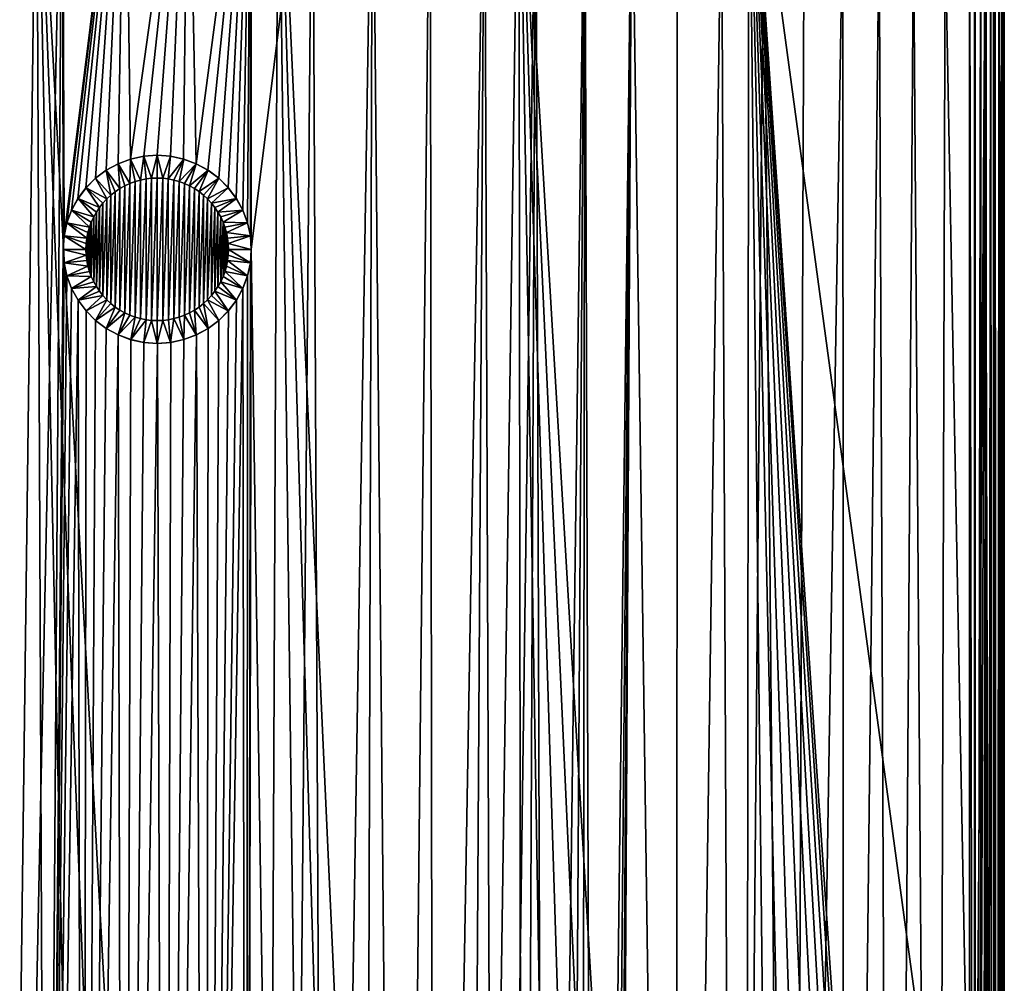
# Model space of a CAD drawing. Header units: metres. Extents: x -150 to 146, y -127 to 82.
# Tile 116 of 256: x -4 to 22, y -51 to -25. Entities that reach past the tile are written whole.
import ezdxf

# ---------------------------------------------------------------- set-up
doc = ezdxf.new("R2010")
doc.units = ezdxf.units.M
doc.layers.add('solid_ELLA_AP_WANNE_SW0001', color=7, linetype='CONTINUOUS')

msp = doc.modelspace()

# ---------------------------------------------------------------- linework, layer by layer
at = {"layer": 'solid_ELLA_AP_WANNE_SW0001'}
for points in [[(-4.154085, -18.092091, -14.201276), (-2.514448, -17.909796, -14.430497), (-4.117084, -95.069832, -11.012835)], [(-2.514448, -17.909796, -14.430497), (-3.058517, -94.766655, -11.179721), (-4.117084, -95.069832, -11.012835)], [(-2.5, -31.200247, -13.880561), (-3.058517, -94.766655, -11.179721), (-2.514448, -17.909796, -14.430497)], [(-2.474727, -30.845421, -13.898509), (-2.514448, -17.909796, -14.430497), (-0.849473, -17.815647, -14.546571)], [(-2.474727, -30.845421, -13.898509), (-2.5, -31.200247, -13.880561), (-2.514448, -17.909796, -14.430497)], [(-2.399289, -30.497566, -13.919823), (-2.474727, -30.845421, -13.898509), (-0.849473, -17.815647, -14.546571)], [(-2.275134, -30.163773, -13.945123), (-2.399289, -30.497566, -13.919823), (-0.849473, -17.815647, -14.546571)], [(-2.104685, -29.850815, -13.973446), (-2.275134, -30.163773, -13.945123), (-0.849473, -17.815647, -14.546571)], [(-1.891244, -29.565008, -14.001868), (-2.104685, -29.850815, -13.973446), (-0.849473, -17.815647, -14.546571)], [(-1.639051, -29.312273, -14.030721), (-1.891244, -29.565008, -14.001868), (-0.849473, -17.815647, -14.546571)], [(-1.3532, -29.097895, -14.056227), (-1.639051, -29.312273, -14.030721), (-0.849473, -17.815647, -14.546571)], [(-1.039386, -28.926308, -14.078678), (-1.3532, -29.097895, -14.056227), (-0.849473, -17.815647, -14.546571)], [(-0.704518, -28.801323, -14.095441), (-1.039386, -28.926308, -14.078678), (-0.849473, -17.815647, -14.546571)], [(-0.704518, -28.801323, -14.095441), (-0.849473, -17.815647, -14.546571), (0.820615, -17.814821, -14.547583)], [(-0.355572, -28.725416, -14.105902), (-0.704518, -28.801323, -14.095441), (0.820615, -17.814821, -14.547583)], [(0.000161, -28.700001, -14.109706), (-0.355572, -28.725416, -14.105902), (0.820615, -17.814821, -14.547583)], [(0.355069, -28.725344, -14.105935), (0.000161, -28.700001, -14.109706), (0.820615, -17.814821, -14.547583)], [(0.702485, -28.800726, -14.095525), (0.355069, -28.725344, -14.105935), (0.820615, -17.814821, -14.547583)], [(1.035932, -28.924732, -14.078894), (0.702485, -28.800726, -14.095525), (0.820615, -17.814821, -14.547583)], [(1.035932, -28.924732, -14.078894), (0.820615, -17.814821, -14.547583), (2.485712, -17.907379, -14.433495)], [(1.34856, -29.094913, -14.056609), (1.035932, -28.924732, -14.078894), (2.485712, -17.907379, -14.433495)], [(1.634306, -29.308165, -14.031193), (1.34856, -29.094913, -14.056609), (2.485712, -17.907379, -14.433495)], [(1.887164, -29.560301, -14.002365), (1.634306, -29.308165, -14.031193), (2.485712, -17.907379, -14.433495)], [(2.101763, -29.846268, -13.973885), (1.887164, -29.560301, -14.002365), (2.485712, -17.907379, -14.433495)], [(2.273624, -30.160465, -13.9454), (2.101763, -29.846268, -13.973885), (2.485712, -17.907379, -14.433495)], [(2.398699, -30.495556, -13.919964), (2.273624, -30.160465, -13.9454), (2.485712, -17.907379, -14.433495)], [(2.474568, -30.844313, -13.898571), (2.398699, -30.495556, -13.919964), (2.485712, -17.907379, -14.433495)], [(2.5, -31.199753, -13.880582), (2.474568, -30.844313, -13.898571), (2.485712, -17.907379, -14.433495)], [(2.5, -31.199753, -13.880582), (2.485712, -17.907379, -14.433495), (4.126577, -18.08832, -14.206079)], [(-4.56158, -125.847031, 10.967083), (-3.202313, -18.13368, 14.148131), (-9.597679, -18.242001, 14.008192)], [(-2.747187, -126.158188, 10.980032), (-3.202313, -18.13368, 14.148131), (-4.56158, -125.847031, 10.967083)], [(2.74772, -126.158119, 10.980029), (3.217331, -18.133785, 14.147997), (-3.202313, -18.13368, 14.148131)], [(-0.920594, -126.31337, 10.986633), (-3.202313, -18.13368, 14.148131), (-2.747187, -126.158188, 10.980032)], [(0.921139, -126.313347, 10.986632), (-3.202313, -18.13368, 14.148131), (-0.920594, -126.31337, 10.986633)], [(2.74772, -126.158119, 10.980029), (-3.202313, -18.13368, 14.148131), (0.921139, -126.313347, 10.986632)], [(2.5, -31.199753, -13.880582), (4.126577, -18.08832, -14.206079), (3.440611, -94.865028, -11.126776)], [(4.562092, -125.846916, 10.967078), (3.217331, -18.133785, 14.147997), (2.74772, -126.158119, 10.980029)], [(8.069506, -124.772972, 10.924814), (9.609135, -18.24229, 14.007813), (3.217331, -18.133785, 14.147997)], [(6.336342, -125.385605, 10.948417), (3.217331, -18.133785, 14.147997), (4.562092, -125.846916, 10.967078)], [(8.069506, -124.772972, 10.924814), (3.217331, -18.133785, 14.147997), (6.336342, -125.385605, 10.948417)], [(4.126577, -18.08832, -14.206079), (4.48827, -95.200195, -10.943325), (3.440611, -94.865028, -11.126776)], [(4.126577, -18.08832, -14.206079), (5.720222, -18.342226, -13.876698), (4.48827, -95.200195, -10.943325)], [(9.74049, -124.018448, 10.897388), (9.609135, -18.24229, 14.007813), (8.069506, -124.772972, 10.924814)], [(15.605437, -119.679863, 10.777008), (15.715783, -18.435972, 13.751907), (9.609135, -18.24229, 14.007813)], [(11.341341, -123.12355, 10.867428), (9.609135, -18.24229, 14.007813), (9.74049, -124.018448, 10.897388)], [(12.860622, -122.097183, 10.836285), (9.609135, -18.24229, 14.007813), (11.341341, -123.12355, 10.867428)], [(14.282817, -120.947792, 10.805685), (9.609135, -18.24229, 14.007813), (12.860622, -122.097183, 10.836285)], [(15.605437, -119.679863, 10.777008), (9.609135, -18.24229, 14.007813), (14.282817, -120.947792, 10.805685)], [(5.720222, -18.342226, -13.876698), (5.486563, -95.617523, -10.71825), (4.48827, -95.200195, -10.943325)], [(5.720222, -18.342226, -13.876698), (6.444596, -96.121933, -10.465228), (5.486563, -95.617523, -10.71825)], [(5.720222, -18.342226, -13.876698), (7.251212, -18.657145, -13.450314), (6.444596, -96.121933, -10.465228)], [(16.809879, -118.309662, 10.752136), (15.715783, -18.435972, 13.751907), (15.605437, -119.679863, 10.777008)], [(21.571835, -61.76643, 12.108489), (21.571894, -18.712225, 13.373579), (15.715783, -18.435972, 13.751907)], [(17.897688, -116.837234, 10.732403), (15.715783, -18.435972, 13.751907), (16.809879, -118.309662, 10.752136)], [(18.851299, -115.286201, 10.71949), (15.715783, -18.435972, 13.751907), (17.897688, -116.837234, 10.732403)], [(19.672668, -113.653778, 10.714637), (15.715783, -18.435972, 13.751907), (18.851299, -115.286201, 10.71949)], [(20.349897, -111.9645, 10.719023), (15.715783, -18.435972, 13.751907), (19.672668, -113.653778, 10.714637)], [(20.883244, -110.215027, 10.733707), (15.715783, -18.435972, 13.751907), (20.349897, -111.9645, 10.719023)], [(21.265827, -108.436554, 10.759037), (15.715783, -18.435972, 13.751907), (20.883244, -110.215027, 10.733707)], [(21.494804, -106.640663, 10.795455), (15.715783, -18.435972, 13.751907), (21.265827, -108.436554, 10.759037)], [(21.571875, -104.820633, 10.84339), (15.715783, -18.435972, 13.751907), (21.494804, -106.640663, 10.795455)], [(21.571835, -61.76643, 12.108489), (15.715783, -18.435972, 13.751907), (21.571875, -104.820633, 10.84339)], [(7.251212, -18.657145, -13.450314), (7.356726, -96.711731, -10.179882), (6.444596, -96.121933, -10.465228)], [(7.251212, -18.657145, -13.450314), (8.694751, -19.006933, -12.951312), (7.356726, -96.711731, -10.179882)], [(21.726627, -104.819946, 10.819971), (21.571894, -18.712225, 13.373579), (21.571835, -61.76643, 12.108489)], [(21.726627, -104.819946, 10.819971), (21.726074, -18.729197, 13.349801), (21.571894, -18.712225, 13.373579)], [(21.726627, -104.819946, 10.819971), (21.873104, -18.762886, 13.302409), (21.726074, -18.729197, 13.349801)], [(21.726627, -104.819946, 10.819971), (21.881319, -104.818489, 10.770454), (21.873104, -18.762886, 13.302409)], [(21.881319, -104.818489, 10.770454), (22.013865, -18.81315, 13.231228), (21.873104, -18.762886, 13.302409)], [(21.881319, -104.818489, 10.770454), (22.031088, -104.816223, 10.69336), (22.013865, -18.81315, 13.231228)], [(22.031088, -104.816223, 10.69336), (22.143608, -18.879625, 13.1362), (22.013865, -18.81315, 13.231228)], [(8.694751, -19.006933, -12.951312), (8.211077, -97.382263, -9.870253), (7.356726, -96.711731, -10.179882)], [(8.694751, -19.006933, -12.951312), (8.993295, -98.124687, -9.555291), (8.211077, -97.382263, -9.870253)], [(8.694751, -19.006933, -12.951312), (10.060558, -19.382442, -12.382281), (8.993295, -98.124687, -9.555291)], [(22.031088, -104.816223, 10.69336), (22.169973, -104.813141, 10.588475), (22.143608, -18.879625, 13.1362)], [(22.169973, -104.813141, 10.588475), (22.261551, -18.961971, 13.017053), (22.143608, -18.879625, 13.1362)], [(22.286203, -104.809486, 10.464112), (22.261551, -18.961971, 13.017053), (22.169973, -104.813141, 10.588475)], [(22.286203, -104.809486, 10.464112), (22.359692, -19.058277, 12.875638), (22.261551, -18.961971, 13.017053)], [(22.377769, -104.805412, 10.325287), (22.359692, -19.058277, 12.875638), (22.286203, -104.809486, 10.464112)], [(22.377769, -104.805412, 10.325287), (22.436403, -19.166756, 12.713594), (22.359692, -19.058277, 12.875638)], [(22.445044, -104.800941, 10.173214), (22.436403, -19.166756, 12.713594), (22.377769, -104.805412, 10.325287)], [(22.445044, -104.800941, 10.173214), (22.482635, -19.280209, 12.540874), (22.436403, -19.166756, 12.713594)], [(22.486166, -104.796211, 10.012102), (22.482635, -19.280209, 12.540874), (22.445044, -104.800941, 10.173214)], [(22.5, -104.791336, 9.84641), (22.5, -19.399498, 12.355544), (22.482635, -19.280209, 12.540874)], [(22.486166, -104.796211, 10.012102), (22.5, -104.791336, 9.84641), (22.482635, -19.280209, 12.540874)], [(10.060558, -19.382442, -12.382281), (9.698054, -98.931847, -9.235201), (8.993295, -98.124687, -9.555291)], [(10.060558, -19.382442, -12.382281), (10.313713, -99.788963, -8.933052), (9.698054, -98.931847, -9.235201)], [(10.060558, -19.382442, -12.382281), (11.357344, -19.771864, -11.750463), (10.313713, -99.788963, -8.933052)], [(22.5, -104.791336, 9.84641), (22.5, -20.254341, 10.897567), (22.5, -19.399498, 12.355544)], [(11.357344, -19.771864, -11.750463), (10.839453, -100.686844, -8.648592), (10.313713, -99.788963, -8.933052)], [(11.357344, -19.771864, -11.750463), (11.27396, -101.616234, -8.396571), (10.839453, -100.686844, -8.648592)], [(11.357344, -19.771864, -11.750463), (11.617805, -102.566338, -8.179425), (11.27396, -101.616234, -8.396571)], [(11.357344, -19.771864, -11.750463), (12.60701, -20.171082, -11.05113), (11.617805, -102.566338, -8.179425)], [(12.60701, -20.171082, -11.05113), (11.875282, -103.537781, -8.002091), (11.617805, -102.566338, -8.179425)], [(12.60701, -20.171082, -11.05113), (12.047837, -104.526268, -7.867834), (11.875282, -103.537781, -8.002091)], [(12.60701, -20.171082, -11.05113), (12.136158, -105.522758, -7.776575), (12.047837, -104.526268, -7.867834)], [(12.60701, -20.171082, -11.05113), (13.79075, -105.481125, -6.773508), (12.136158, -105.522758, -7.776575)], [(12.60701, -20.171082, -11.05113), (13.814006, -20.573759, -10.282045), (13.79075, -105.481125, -6.773508)], [(22.5, -104.791336, 9.84641), (22.5, -20.99745, 9.386436), (22.5, -20.254341, 10.897567)], [(13.814006, -20.573759, -10.282045), (14.984045, -20.973303, -9.440368), (13.79075, -105.481125, -6.773508)], [(14.984045, -20.973303, -9.440368), (15.371962, -105.434013, -5.638446), (13.79075, -105.481125, -6.773508)], [(14.984045, -20.973303, -9.440368), (16.109188, -21.359732, -8.530057), (15.371962, -105.434013, -5.638446)], [(22.5, -104.791336, 9.84641), (22.5, -21.629675, 7.819971), (22.5, -20.99745, 9.386436)], [(16.109188, -21.359732, -8.530057), (16.860003, -105.38195, -4.383927), (15.371962, -105.434013, -5.638446)], [(16.109188, -21.359732, -8.530057), (17.186132, -21.724529, -7.552804), (16.860003, -105.38195, -4.383927)], [(22.5, -104.791336, 9.84641), (22.5, -22.144468, 6.214238), (22.5, -21.629675, 7.819971)], [(17.186132, -21.724529, -7.552804), (18.21019, -22.059023, -6.511489), (16.860003, -105.38195, -4.383927)], [(18.21019, -22.059023, -6.511489), (18.245859, -105.325241, -3.017553), (16.860003, -105.38195, -4.383927)], [(18.21019, -22.059023, -6.511489), (19.178434, -22.355318, -5.407376), (18.245859, -105.325241, -3.017553)], [(22.5, -104.791336, 9.84641), (22.5, -22.540775, 4.572713), (22.5, -22.144468, 6.214238)], [(19.178434, -22.355318, -5.407376), (19.521132, -105.264229, -1.5476), (18.245859, -105.325241, -3.017553)], [(19.178434, -22.355318, -5.407376), (20.087833, -22.605295, -4.242713), (19.521132, -105.264229, -1.5476)], [(20.087833, -22.605295, -4.242713), (20.678112, -105.199295, 0.017049), (19.521132, -105.264229, -1.5476)], [(20.087833, -22.605295, -4.242713), (20.931892, -22.800762, -3.020801), (20.678112, -105.199295, 0.017049)], [(22.5, -104.791336, 9.84641), (22.5, -22.814709, 2.913799), (22.5, -22.540775, 4.572713)], [(20.931892, -22.800762, -3.020801), (21.707504, -64.032333, -0.042798), (20.678112, -105.199295, 0.017049)], [(20.931892, -22.800762, -3.020801), (21.709074, -22.933601, -1.746404), (21.707504, -64.032333, -0.042798)], [(21.707504, -64.032333, -0.042798), (21.709074, -22.933601, -1.746404), (21.992069, -22.969587, -1.182383)], [(21.992069, -22.969587, -1.182383), (21.709074, -105.13089, 1.665074), (21.707504, -64.032333, -0.042798)], [(21.992069, -22.969587, -1.182383), (21.988749, -105.107925, 2.218544), (21.709074, -105.13089, 1.665074)], [(21.992069, -22.969587, -1.182383), (22.210646, -105.083755, 2.800808), (21.988749, -105.107925, 2.218544)], [(21.992069, -22.969587, -1.182383), (22.212505, -22.992149, -0.600896), (22.210646, -105.083755, 2.800808)], [(22.212505, -22.992149, -0.600896), (22.370861, -105.058769, 3.40294), (22.210646, -105.083755, 2.800808)], [(22.212505, -22.992149, -0.600896), (22.371447, -23), (22.370861, -105.058769, 3.40294)], [(22.370861, -105.058769, 3.40294), (22.371447, -23), (22.467661, -105.033218, 4.018434)], [(22.467661, -105.033218, 4.018434), (22.371447, -23), (22.467827, -22.991776, 0.615019)], [(22.467661, -105.033218, 4.018434), (22.467827, -22.991776, 0.615019), (22.5, -22.966816, 1.235044)], [(22.467661, -105.033218, 4.018434), (22.5, -22.966816, 1.235044), (22.5, -105.007423, 4.640018)], [(22.5, -104.791336, 9.84641), (22.5, -22.966816, 1.235044), (22.5, -22.814709, 2.913799)], [(22.5, -104.791336, 9.84641), (22.5, -105.007423, 4.640018), (22.5, -22.966816, 1.235044)], [(-0.704541, -28.801329, -14.199306), (-0.704518, -28.801323, -14.095441), (-0.356015, -28.725479, -14.199306)], [(-0.704541, -28.801329, -14.199306), (-0.356015, -28.725479, -14.199306), (-0.443128, -29.359039, -14.549306)], [(-0.356015, -28.725479, -14.199306), (-0.704518, -28.801323, -14.095441), (-0.355572, -28.725416, -14.105902)], [(-0.356015, -28.725479, -14.199306), (-0.296382, -29.329988, -14.549306), (-0.443128, -29.359039, -14.549306)], [(-0.356015, -28.725479, -14.199306), (-0.355572, -28.725416, -14.105902), (-0.000246, -28.700001, -14.199306)], [(-0.356015, -28.725479, -14.199306), (-0.000246, -28.700001, -14.199306), (-0.147845, -29.312239, -14.549306)], [(-0.356015, -28.725479, -14.199306), (-0.147845, -29.312239, -14.549306), (-0.296382, -29.329988, -14.549306)], [(-0.000246, -28.700001, -14.199306), (-0.355572, -28.725416, -14.105902), (0.000161, -28.700001, -14.109706)], [(-0.000246, -28.700001, -14.199306), (-0.000201, -29.306217, -14.549306), (-0.147845, -29.312239, -14.549306)], [(-0.000246, -28.700001, -14.199306), (0.000161, -28.700001, -14.109706), (0.355069, -28.725344, -14.105935)], [(-0.000246, -28.700001, -14.199306), (0.355069, -28.725344, -14.105935), (0.355528, -28.725409, -14.199306)], [(-0.000246, -28.700001, -14.199306), (0.147445, -29.312208, -14.549306), (-0.000201, -29.306217, -14.549306)], [(-0.000246, -28.700001, -14.199306), (0.355528, -28.725409, -14.199306), (0.147445, -29.312208, -14.549306)], [(0.355528, -28.725409, -14.199306), (0.295987, -29.329926, -14.549306), (0.147445, -29.312208, -14.549306)], [(0.355528, -28.725409, -14.199306), (0.704068, -28.801189, -14.199306), (0.295987, -29.329926, -14.549306)], [(0.355528, -28.725409, -14.199306), (0.355069, -28.725344, -14.105935), (0.702485, -28.800726, -14.095525)], [(0.355528, -28.725409, -14.199306), (0.702485, -28.800726, -14.095525), (0.704068, -28.801189, -14.199306)], [(-1.351794, -29.096989, -14.199306), (-1.3532, -29.097895, -14.056227), (-1.039386, -28.926308, -14.078678)], [(-1.351794, -29.096989, -14.199306), (-1.039386, -28.926308, -14.078678), (-1.038736, -28.92601, -14.199306)], [(-1.351794, -29.096989, -14.199306), (-1.038736, -28.92601, -14.199306), (-0.990323, -29.586073, -14.549306)], [(-1.038736, -28.92601, -14.199306), (-1.039386, -28.926308, -14.078678), (-0.704518, -28.801323, -14.095441)], [(-1.038736, -28.92601, -14.199306), (-0.704518, -28.801323, -14.095441), (-0.704541, -28.801329, -14.199306)], [(-1.038736, -28.92601, -14.199306), (-0.704541, -28.801329, -14.199306), (-0.723954, -29.450317, -14.549306)], [(-1.038736, -28.92601, -14.199306), (-0.723954, -29.450317, -14.549306), (-0.859737, -29.513098, -14.549306)], [(-1.038736, -28.92601, -14.199306), (-0.859737, -29.513098, -14.549306), (-0.990323, -29.586073, -14.549306)], [(-0.704541, -28.801329, -14.199306), (-0.585398, -29.398968, -14.549306), (-0.723954, -29.450317, -14.549306)], [(-0.704541, -28.801329, -14.199306), (-0.443128, -29.359039, -14.549306), (-0.585398, -29.398968, -14.549306)], [(0.704068, -28.801189, -14.199306), (0.44274, -29.358946, -14.549306), (0.295987, -29.329926, -14.549306)], [(0.704068, -28.801189, -14.199306), (0.58502, -29.398844, -14.549306), (0.44274, -29.358946, -14.549306)], [(0.704068, -28.801189, -14.199306), (1.038288, -28.925806, -14.199306), (0.58502, -29.398844, -14.549306)], [(1.038288, -28.925806, -14.199306), (0.723589, -29.450167, -14.549306), (0.58502, -29.398844, -14.549306)], [(0.704068, -28.801189, -14.199306), (0.702485, -28.800726, -14.095525), (1.035932, -28.924732, -14.078894)], [(0.704068, -28.801189, -14.199306), (1.035932, -28.924732, -14.078894), (1.038288, -28.925806, -14.199306)], [(1.038288, -28.925806, -14.199306), (0.859388, -29.51292, -14.549306), (0.723589, -29.450167, -14.549306)], [(1.038288, -28.925806, -14.199306), (1.351379, -29.096724, -14.199306), (0.859388, -29.51292, -14.549306)], [(1.038288, -28.925806, -14.199306), (1.035932, -28.924732, -14.078894), (1.34856, -29.094913, -14.056609)], [(1.038288, -28.925806, -14.199306), (1.34856, -29.094913, -14.056609), (1.351379, -29.096724, -14.199306)], [(-1.637332, -29.310783, -14.199306), (-1.639051, -29.312273, -14.030721), (-1.3532, -29.097895, -14.056227)], [(-1.637332, -29.310783, -14.199306), (-1.3532, -29.097895, -14.056227), (-1.351794, -29.096989, -14.199306)], [(-1.637332, -29.310783, -14.199306), (-1.351794, -29.096989, -14.199306), (-1.2292, -29.759665, -14.549306)], [(-1.351794, -29.096989, -14.199306), (-0.990323, -29.586073, -14.549306), (-1.113292, -29.668011, -14.549306)], [(-1.351794, -29.096989, -14.199306), (-1.113292, -29.668011, -14.549306), (-1.2292, -29.759665, -14.549306)], [(1.351379, -29.096724, -14.199306), (0.989992, -29.585871, -14.549306), (0.859388, -29.51292, -14.549306)], [(1.351379, -29.096724, -14.199306), (1.11298, -29.667784, -14.549306), (0.989992, -29.585871, -14.549306)], [(1.351379, -29.096724, -14.199306), (1.63696, -29.310459, -14.199306), (1.11298, -29.667784, -14.549306)], [(1.351379, -29.096724, -14.199306), (1.34856, -29.094913, -14.056609), (1.634306, -29.308165, -14.031193)], [(1.351379, -29.096724, -14.199306), (1.634306, -29.308165, -14.031193), (1.63696, -29.310459, -14.199306)], [(-1.88954, -29.56304, -14.199306), (-1.891244, -29.565008, -14.001868), (-1.639051, -29.312273, -14.030721)], [(-1.88954, -29.56304, -14.199306), (-1.639051, -29.312273, -14.030721), (-1.637332, -29.310783, -14.199306)], [(-1.88954, -29.56304, -14.199306), (-1.637332, -29.310783, -14.199306), (-1.338938, -29.861332, -14.549306)], [(-1.637332, -29.310783, -14.199306), (-1.2292, -29.759665, -14.549306), (-1.338938, -29.861332, -14.549306)], [(-0.989992, -32.814129, -14.549306), (-0.990323, -29.586073, -14.549306), (-0.859737, -29.513098, -14.549306)], [(-0.859388, -32.887081, -14.549306), (-0.989992, -32.814129, -14.549306), (-0.859737, -29.513098, -14.549306)], [(-0.859388, -32.887081, -14.549306), (-0.859737, -29.513098, -14.549306), (-0.723954, -29.450317, -14.549306)], [(-0.723589, -32.949833, -14.549306), (-0.859388, -32.887081, -14.549306), (-0.723954, -29.450317, -14.549306)], [(-0.723589, -32.949833, -14.549306), (-0.723954, -29.450317, -14.549306), (-0.585398, -29.398968, -14.549306)], [(-0.58502, -33.001156, -14.549306), (-0.723589, -32.949833, -14.549306), (-0.585398, -29.398968, -14.549306)], [(-0.58502, -33.001156, -14.549306), (-0.585398, -29.398968, -14.549306), (-0.443128, -29.359039, -14.549306)], [(-0.44274, -33.041054, -14.549306), (-0.58502, -33.001156, -14.549306), (-0.443128, -29.359039, -14.549306)], [(-0.44274, -33.041054, -14.549306), (-0.443128, -29.359039, -14.549306), (-0.296382, -29.329988, -14.549306)], [(-0.295987, -33.070076, -14.549306), (-0.44274, -33.041054, -14.549306), (-0.296382, -29.329988, -14.549306)], [(-0.295987, -33.070076, -14.549306), (-0.296382, -29.329988, -14.549306), (-0.147845, -29.312239, -14.549306)], [(-0.147445, -33.087791, -14.549306), (-0.295987, -33.070076, -14.549306), (-0.147845, -29.312239, -14.549306)], [(-0.147445, -33.087791, -14.549306), (-0.147845, -29.312239, -14.549306), (-0.000201, -29.306217, -14.549306)], [(0.000201, -33.093781, -14.549306), (-0.147445, -33.087791, -14.549306), (-0.000201, -29.306217, -14.549306)], [(0.000201, -33.093781, -14.549306), (-0.000201, -29.306217, -14.549306), (0.147445, -29.312208, -14.549306)], [(0.147845, -33.087761, -14.549306), (0.000201, -33.093781, -14.549306), (0.147445, -29.312208, -14.549306)], [(0.147845, -33.087761, -14.549306), (0.147445, -29.312208, -14.549306), (0.295987, -29.329926, -14.549306)], [(0.296382, -33.070011, -14.549306), (0.147845, -33.087761, -14.549306), (0.295987, -29.329926, -14.549306)], [(0.296382, -33.070011, -14.549306), (0.295987, -29.329926, -14.549306), (0.44274, -29.358946, -14.549306)], [(0.443128, -33.040962, -14.549306), (0.296382, -33.070011, -14.549306), (0.44274, -29.358946, -14.549306)], [(0.443128, -33.040962, -14.549306), (0.44274, -29.358946, -14.549306), (0.58502, -29.398844, -14.549306)], [(0.585398, -33.001034, -14.549306), (0.443128, -33.040962, -14.549306), (0.58502, -29.398844, -14.549306)], [(0.585398, -33.001034, -14.549306), (0.58502, -29.398844, -14.549306), (0.723589, -29.450167, -14.549306)], [(0.723954, -32.949684, -14.549306), (0.585398, -33.001034, -14.549306), (0.723589, -29.450167, -14.549306)], [(0.723954, -32.949684, -14.549306), (0.723589, -29.450167, -14.549306), (0.859388, -29.51292, -14.549306)], [(0.859737, -32.886902, -14.549306), (0.723954, -32.949684, -14.549306), (0.859388, -29.51292, -14.549306)], [(0.859737, -32.886902, -14.549306), (0.859388, -29.51292, -14.549306), (0.989992, -29.585871, -14.549306)], [(1.63696, -29.310459, -14.199306), (1.228909, -29.759417, -14.549306), (1.11298, -29.667784, -14.549306)], [(1.63696, -29.310459, -14.199306), (1.33867, -29.861065, -14.549306), (1.228909, -29.759417, -14.549306)], [(1.63696, -29.310459, -14.199306), (1.889217, -29.562668, -14.199306), (1.33867, -29.861065, -14.549306)], [(1.63696, -29.310459, -14.199306), (1.634306, -29.308165, -14.031193), (1.887164, -29.560301, -14.002365)], [(1.63696, -29.310459, -14.199306), (1.887164, -29.560301, -14.002365), (1.889217, -29.562668, -14.199306)], [(-2.103277, -29.848621, -14.199306), (-2.104685, -29.850815, -13.973446), (-1.891244, -29.565008, -14.001868)], [(-2.103277, -29.848621, -14.199306), (-1.891244, -29.565008, -14.001868), (-1.88954, -29.56304, -14.199306)], [(-2.103277, -29.848621, -14.199306), (-1.88954, -29.56304, -14.199306), (-1.532214, -30.087017, -14.549306)], [(-1.88954, -29.56304, -14.199306), (-1.338938, -29.861332, -14.549306), (-1.440583, -29.97109, -14.549306)], [(-1.88954, -29.56304, -14.199306), (-1.440583, -29.97109, -14.549306), (-1.532214, -30.087017, -14.549306)], [(-1.33867, -32.538933, -14.549306), (-1.338938, -29.861332, -14.549306), (-1.2292, -29.759665, -14.549306)], [(-1.228909, -32.640583, -14.549306), (-1.33867, -32.538933, -14.549306), (-1.2292, -29.759665, -14.549306)], [(-1.228909, -32.640583, -14.549306), (-1.2292, -29.759665, -14.549306), (-1.113292, -29.668011, -14.549306)], [(-1.11298, -32.732216, -14.549306), (-1.228909, -32.640583, -14.549306), (-1.113292, -29.668011, -14.549306)], [(-1.11298, -32.732216, -14.549306), (-1.113292, -29.668011, -14.549306), (-0.990323, -29.586073, -14.549306)], [(-0.989992, -32.814129, -14.549306), (-1.11298, -32.732216, -14.549306), (-0.990323, -29.586073, -14.549306)], [(0.990323, -32.813927, -14.549306), (0.859737, -32.886902, -14.549306), (0.989992, -29.585871, -14.549306)], [(0.990323, -32.813927, -14.549306), (0.989992, -29.585871, -14.549306), (1.11298, -29.667784, -14.549306)], [(1.113292, -32.731991, -14.549306), (0.990323, -32.813927, -14.549306), (1.11298, -29.667784, -14.549306)], [(1.113292, -32.731991, -14.549306), (1.11298, -29.667784, -14.549306), (1.228909, -29.759417, -14.549306)], [(1.2292, -32.640335, -14.549306), (1.113292, -32.731991, -14.549306), (1.228909, -29.759417, -14.549306)], [(1.2292, -32.640335, -14.549306), (1.228909, -29.759417, -14.549306), (1.33867, -29.861065, -14.549306)], [(1.889217, -29.562668, -14.199306), (1.44034, -29.970806, -14.549306), (1.33867, -29.861065, -14.549306)], [(1.889217, -29.562668, -14.199306), (2.103011, -29.848206, -14.199306), (1.44034, -29.970806, -14.549306)], [(1.889217, -29.562668, -14.199306), (1.887164, -29.560301, -14.002365), (2.101763, -29.846268, -13.973885)], [(1.889217, -29.562668, -14.199306), (2.101763, -29.846268, -13.973885), (2.103011, -29.848206, -14.199306)], [(-2.274194, -30.161711, -14.199306), (-2.275134, -30.163773, -13.945123), (-2.104685, -29.850815, -13.973446)], [(-2.274194, -30.161711, -14.199306), (-2.104685, -29.850815, -13.973446), (-2.103277, -29.848621, -14.199306)], [(-2.274194, -30.161711, -14.199306), (-2.103277, -29.848621, -14.199306), (-1.687075, -30.340601, -14.549306)], [(-2.103277, -29.848621, -14.199306), (-1.532214, -30.087017, -14.549306), (-1.614126, -30.210001, -14.549306)], [(-2.103277, -29.848621, -14.199306), (-1.614126, -30.210001, -14.549306), (-1.687075, -30.340601, -14.549306)], [(-1.531996, -32.313282, -14.549306), (-1.532214, -30.087017, -14.549306), (-1.440583, -29.97109, -14.549306)], [(-1.44034, -32.429195, -14.549306), (-1.531996, -32.313282, -14.549306), (-1.440583, -29.97109, -14.549306)], [(-1.44034, -32.429195, -14.549306), (-1.440583, -29.97109, -14.549306), (-1.338938, -29.861332, -14.549306)], [(-1.33867, -32.538933, -14.549306), (-1.44034, -32.429195, -14.549306), (-1.338938, -29.861332, -14.549306)], [(1.338938, -32.53867, -14.549306), (1.2292, -32.640335, -14.549306), (1.33867, -29.861065, -14.549306)], [(1.338938, -32.53867, -14.549306), (1.33867, -29.861065, -14.549306), (1.44034, -29.970806, -14.549306)], [(1.440583, -32.428909, -14.549306), (1.338938, -32.53867, -14.549306), (1.44034, -29.970806, -14.549306)], [(2.103011, -29.848206, -14.199306), (1.531996, -30.086716, -14.549306), (1.44034, -29.970806, -14.549306)], [(1.440583, -32.428909, -14.549306), (1.44034, -29.970806, -14.549306), (1.531996, -30.086716, -14.549306)], [(2.103011, -29.848206, -14.199306), (1.613933, -30.209686, -14.549306), (1.531996, -30.086716, -14.549306)], [(2.103011, -29.848206, -14.199306), (2.273989, -30.161264, -14.199306), (1.613933, -30.209686, -14.549306)], [(2.103011, -29.848206, -14.199306), (2.101763, -29.846268, -13.973885), (2.273624, -30.160465, -13.9454)], [(2.103011, -29.848206, -14.199306), (2.273624, -30.160465, -13.9454), (2.273989, -30.161264, -14.199306)], [(-2.39881, -30.495932, -14.199306), (-2.399289, -30.497566, -13.919823), (-2.275134, -30.163773, -13.945123)], [(-2.39881, -30.495932, -14.199306), (-2.275134, -30.163773, -13.945123), (-2.274194, -30.161711, -14.199306)], [(-2.39881, -30.495932, -14.199306), (-2.274194, -30.161711, -14.199306), (-1.80115, -30.61496, -14.549306)], [(-2.274194, -30.161711, -14.199306), (-1.687075, -30.340601, -14.549306), (-1.749827, -30.476395, -14.549306)], [(-2.274194, -30.161711, -14.199306), (-1.749827, -30.476395, -14.549306), (-1.80115, -30.61496, -14.549306)], [(-1.686908, -32.059727, -14.549306), (-1.687075, -30.340601, -14.549306), (-1.614126, -30.210001, -14.549306)], [(-1.613933, -32.190315, -14.549306), (-1.686908, -32.059727, -14.549306), (-1.614126, -30.210001, -14.549306)], [(-1.613933, -32.190315, -14.549306), (-1.614126, -30.210001, -14.549306), (-1.532214, -30.087017, -14.549306)], [(-1.531996, -32.313282, -14.549306), (-1.613933, -32.190315, -14.549306), (-1.532214, -30.087017, -14.549306)], [(1.532214, -32.312984, -14.549306), (1.440583, -32.428909, -14.549306), (1.531996, -30.086716, -14.549306)], [(1.532214, -32.312984, -14.549306), (1.531996, -30.086716, -14.549306), (1.613933, -30.209686, -14.549306)], [(1.614126, -32.189999, -14.549306), (1.532214, -32.312984, -14.549306), (1.613933, -30.209686, -14.549306)], [(2.273989, -30.161264, -14.199306), (1.686908, -30.340273, -14.549306), (1.613933, -30.209686, -14.549306)], [(1.614126, -32.189999, -14.549306), (1.613933, -30.209686, -14.549306), (1.686908, -30.340273, -14.549306)], [(2.273989, -30.161264, -14.199306), (1.749687, -30.476055, -14.549306), (1.686908, -30.340273, -14.549306)], [(2.273989, -30.161264, -14.199306), (2.398671, -30.495459, -14.199306), (1.749687, -30.476055, -14.549306)], [(2.273989, -30.161264, -14.199306), (2.273624, -30.160465, -13.9454), (2.398699, -30.495556, -13.919964)], [(2.273989, -30.161264, -14.199306), (2.398699, -30.495556, -13.919964), (2.398671, -30.495459, -14.199306)], [(-2.474591, -30.844475, -14.199306), (-2.474727, -30.845421, -13.898509), (-2.399289, -30.497566, -13.919823)], [(-2.474591, -30.844475, -14.199306), (-2.399289, -30.497566, -13.919823), (-2.39881, -30.495932, -14.199306)], [(-2.474591, -30.844475, -14.199306), (-2.39881, -30.495932, -14.199306), (-1.869504, -30.900414, -14.549306)], [(-2.39881, -30.495932, -14.199306), (-1.80115, -30.61496, -14.549306), (-1.840836, -30.755898, -14.549306)], [(-2.39881, -30.495932, -14.199306), (-1.840836, -30.755898, -14.549306), (-1.869504, -30.900414, -14.549306)], [(-1.801037, -31.785387, -14.549306), (-1.80115, -30.61496, -14.549306), (-1.749827, -30.476395, -14.549306)], [(-1.749687, -31.923944, -14.549306), (-1.801037, -31.785387, -14.549306), (-1.749827, -30.476395, -14.549306)], [(-1.749687, -31.923944, -14.549306), (-1.749827, -30.476395, -14.549306), (-1.687075, -30.340601, -14.549306)], [(-1.686908, -32.059727, -14.549306), (-1.749687, -31.923944, -14.549306), (-1.687075, -30.340601, -14.549306)], [(1.687075, -32.059399, -14.549306), (1.614126, -32.189999, -14.549306), (1.686908, -30.340273, -14.549306)], [(1.687075, -32.059399, -14.549306), (1.686908, -30.340273, -14.549306), (1.749687, -30.476055, -14.549306)], [(1.749827, -31.923607, -14.549306), (1.687075, -32.059399, -14.549306), (1.749687, -30.476055, -14.549306)], [(1.749827, -31.923607, -14.549306), (1.749687, -30.476055, -14.549306), (1.801037, -30.614613, -14.549306)], [(2.398671, -30.495459, -14.199306), (1.801037, -30.614613, -14.549306), (1.749687, -30.476055, -14.549306)], [(2.398671, -30.495459, -14.199306), (1.840751, -30.755541, -14.549306), (1.801037, -30.614613, -14.549306)], [(2.398671, -30.495459, -14.199306), (2.474521, -30.843988, -14.199306), (1.840751, -30.755541, -14.549306)], [(2.398671, -30.495459, -14.199306), (2.398699, -30.495556, -13.919964), (2.474521, -30.843988, -14.199306)], [(2.474521, -30.843988, -14.199306), (2.398699, -30.495556, -13.919964), (2.474568, -30.844313, -13.898571)], [(-2.5, -31.200247, -14.199306), (-2.474727, -30.845421, -13.898509), (-2.474591, -30.844475, -14.199306)], [(-2.5, -31.200247, -14.199306), (-2.474591, -30.844475, -14.199306), (-1.893782, -31.200186, -14.549306)], [(-2.5, -31.200247, -14.199306), (-2.5, -31.200247, -13.880561), (-2.474727, -30.845421, -13.898509)], [(-2.474591, -30.844475, -14.199306), (-1.869504, -30.900414, -14.549306), (-1.887152, -31.04851, -14.549306)], [(-2.474591, -30.844475, -14.199306), (-1.887152, -31.04851, -14.549306), (-1.893782, -31.200186, -14.549306)], [(-1.869446, -31.49995, -14.549306), (-1.869504, -30.900414, -14.549306), (-1.840836, -30.755898, -14.549306)], [(-1.840751, -31.644459, -14.549306), (-1.869446, -31.49995, -14.549306), (-1.840836, -30.755898, -14.549306)], [(-1.840751, -31.644459, -14.549306), (-1.840836, -30.755898, -14.549306), (-1.80115, -30.61496, -14.549306)], [(-1.801037, -31.785387, -14.549306), (-1.840751, -31.644459, -14.549306), (-1.80115, -30.61496, -14.549306)], [(1.80115, -31.78504, -14.549306), (1.749827, -31.923607, -14.549306), (1.801037, -30.614613, -14.549306)], [(1.80115, -31.78504, -14.549306), (1.801037, -30.614613, -14.549306), (1.840751, -30.755541, -14.549306)], [(1.840836, -31.644104, -14.549306), (1.80115, -31.78504, -14.549306), (1.840751, -30.755541, -14.549306)], [(1.840836, -31.644104, -14.549306), (1.840751, -30.755541, -14.549306), (1.869446, -30.900051, -14.549306)], [(2.474521, -30.843988, -14.199306), (1.869446, -30.900051, -14.549306), (1.840751, -30.755541, -14.549306)], [(2.474521, -30.843988, -14.199306), (1.887124, -31.048141, -14.549306), (1.869446, -30.900051, -14.549306)], [(2.474521, -30.843988, -14.199306), (2.5, -31.199753, -14.199306), (1.887124, -31.048141, -14.549306)], [(2.474521, -30.843988, -14.199306), (2.474568, -30.844313, -13.898571), (2.5, -31.199753, -13.880582)], [(2.474521, -30.843988, -14.199306), (2.5, -31.199753, -13.880582), (2.5, -31.199753, -14.199306)], [(-1.887124, -31.351858, -14.549306), (-1.893782, -31.200186, -14.549306), (-1.887152, -31.04851, -14.549306)], [(-1.887124, -31.351858, -14.549306), (-1.887152, -31.04851, -14.549306), (-1.869504, -30.900414, -14.549306)], [(-1.869446, -31.49995, -14.549306), (-1.887124, -31.351858, -14.549306), (-1.869504, -30.900414, -14.549306)], [(1.869504, -31.499586, -14.549306), (1.840836, -31.644104, -14.549306), (1.869446, -30.900051, -14.549306)], [(1.869504, -31.499586, -14.549306), (1.869446, -30.900051, -14.549306), (1.887124, -31.048141, -14.549306)], [(1.887152, -31.35149, -14.549306), (1.869504, -31.499586, -14.549306), (1.887124, -31.048141, -14.549306)], [(1.887152, -31.35149, -14.549306), (1.887124, -31.048141, -14.549306), (1.893782, -31.199814, -14.549306)], [(2.5, -31.199753, -14.199306), (1.893782, -31.199814, -14.549306), (1.887124, -31.048141, -14.549306)], [(-2.474629, -31.555262, -13.868661), (-3.058517, -94.766655, -11.179721), (-2.5, -31.200247, -13.880561)], [(-2.5, -31.200247, -14.199306), (-1.893782, -31.200186, -14.549306), (-1.887124, -31.351858, -14.549306)], [(-2.474521, -31.556013, -14.199306), (-2.474629, -31.555262, -13.868661), (-2.5, -31.200247, -13.880561)], [(-2.474521, -31.556013, -14.199306), (-2.5, -31.200247, -13.880561), (-2.5, -31.200247, -14.199306)], [(-2.474521, -31.556013, -14.199306), (-2.5, -31.200247, -14.199306), (-1.887124, -31.351858, -14.549306)], [(-2.474521, -31.556013, -14.199306), (-1.887124, -31.351858, -14.549306), (-1.869446, -31.49995, -14.549306)], [(2.474591, -31.555525, -14.199306), (1.869504, -31.499586, -14.549306), (1.887152, -31.35149, -14.549306)], [(2.474591, -31.555525, -14.199306), (1.887152, -31.35149, -14.549306), (1.893782, -31.199814, -14.549306)], [(2.474591, -31.555525, -14.199306), (1.893782, -31.199814, -14.549306), (2.5, -31.199753, -14.199306)], [(2.5, -31.199753, -13.880582), (3.440611, -94.865028, -11.126776), (2.36864, -94.620476, -11.261388)], [(2.47479, -31.554136, -13.868696), (2.5, -31.199753, -13.880582), (2.36864, -94.620476, -11.261388)], [(2.474591, -31.555525, -14.199306), (2.5, -31.199753, -14.199306), (2.47479, -31.554136, -13.868696)], [(2.5, -31.199753, -14.199306), (2.5, -31.199753, -13.880582), (2.47479, -31.554136, -13.868696)], [(-2.474629, -31.555262, -13.868661), (-2.398976, -31.9035, -13.861409), (-3.058517, -94.766655, -11.179721)], [(-2.474521, -31.556013, -14.199306), (-2.398976, -31.9035, -13.861409), (-2.474629, -31.555262, -13.868661)], [(-2.474521, -31.556013, -14.199306), (-1.869446, -31.49995, -14.549306), (-1.840751, -31.644459, -14.549306)], [(-2.398671, -31.904541, -14.199306), (-2.398976, -31.9035, -13.861409), (-2.474521, -31.556013, -14.199306)], [(-2.398671, -31.904541, -14.199306), (-2.474521, -31.556013, -14.199306), (-1.840751, -31.644459, -14.549306)], [(2.39881, -31.904068, -14.199306), (1.840836, -31.644104, -14.549306), (1.869504, -31.499586, -14.549306)], [(2.474591, -31.555525, -14.199306), (2.39881, -31.904068, -14.199306), (1.869504, -31.499586, -14.549306)], [(2.399571, -31.90147, -13.861437), (2.47479, -31.554136, -13.868696), (2.36864, -94.620476, -11.261388)], [(2.474591, -31.555525, -14.199306), (2.399571, -31.90147, -13.861437), (2.39881, -31.904068, -14.199306)], [(2.474591, -31.555525, -14.199306), (2.47479, -31.554136, -13.868696), (2.399571, -31.90147, -13.861437)], [(-2.398976, -31.9035, -13.861409), (-2.274344, -32.237957, -13.859192), (-3.058517, -94.766655, -11.179721)], [(-2.398671, -31.904541, -14.199306), (-2.274344, -32.237957, -13.859192), (-2.398976, -31.9035, -13.861409)], [(-2.398671, -31.904541, -14.199306), (-1.840751, -31.644459, -14.549306), (-1.801037, -31.785387, -14.549306)], [(-2.398671, -31.904541, -14.199306), (-1.801037, -31.785387, -14.549306), (-1.749687, -31.923944, -14.549306)], [(-2.273989, -32.238735, -14.199306), (-2.274344, -32.237957, -13.859192), (-2.398671, -31.904541, -14.199306)], [(-2.273989, -32.238735, -14.199306), (-2.398671, -31.904541, -14.199306), (-1.749687, -31.923944, -14.549306)], [(2.274194, -32.238289, -14.199306), (1.749827, -31.923607, -14.549306), (1.80115, -31.78504, -14.549306)], [(2.39881, -31.904068, -14.199306), (1.80115, -31.78504, -14.549306), (1.840836, -31.644104, -14.549306)], [(2.39881, -31.904068, -14.199306), (2.274194, -32.238289, -14.199306), (1.80115, -31.78504, -14.549306)], [(2.39881, -31.904068, -14.199306), (2.275855, -32.234642, -13.859182), (2.274194, -32.238289, -14.199306)], [(2.275855, -32.234642, -13.859182), (2.399571, -31.90147, -13.861437), (2.36864, -94.620476, -11.261388)], [(2.39881, -31.904068, -14.199306), (2.399571, -31.90147, -13.861437), (2.275855, -32.234642, -13.859182)], [(-2.273989, -32.238735, -14.199306), (-1.749687, -31.923944, -14.549306), (-1.686908, -32.059727, -14.549306)], [(-2.273989, -32.238735, -14.199306), (-1.686908, -32.059727, -14.549306), (-1.613933, -32.190315, -14.549306)], [(2.103277, -32.55138, -14.199306), (1.614126, -32.189999, -14.549306), (1.687075, -32.059399, -14.549306)], [(2.274194, -32.238289, -14.199306), (1.687075, -32.059399, -14.549306), (1.749827, -31.923607, -14.549306)], [(2.274194, -32.238289, -14.199306), (2.103277, -32.55138, -14.199306), (1.687075, -32.059399, -14.549306)], [(-2.274344, -32.237957, -13.859192), (-2.103154, -32.551571, -13.86141), (-3.058517, -94.766655, -11.179721)], [(-2.273989, -32.238735, -14.199306), (-2.103154, -32.551571, -13.86141), (-2.274344, -32.237957, -13.859192)], [(-2.103011, -32.551792, -14.199306), (-2.273989, -32.238735, -14.199306), (-1.613933, -32.190315, -14.549306)], [(-2.103011, -32.551792, -14.199306), (-2.103154, -32.551571, -13.86141), (-2.273989, -32.238735, -14.199306)], [(-2.103011, -32.551792, -14.199306), (-1.613933, -32.190315, -14.549306), (-1.531996, -32.313282, -14.549306)], [(-2.103011, -32.551792, -14.199306), (-1.531996, -32.313282, -14.549306), (-1.44034, -32.429195, -14.549306)], [(2.275855, -32.234642, -13.859182), (2.36864, -94.620476, -11.261388), (1.285128, -94.468002, -11.346649)], [(2.106061, -32.547035, -13.861345), (2.275855, -32.234642, -13.859182), (1.285128, -94.468002, -11.346649)], [(1.88954, -32.83696, -14.199306), (1.440583, -32.428909, -14.549306), (1.532214, -32.312984, -14.549306)], [(2.103277, -32.55138, -14.199306), (1.532214, -32.312984, -14.549306), (1.614126, -32.189999, -14.549306)], [(2.103277, -32.55138, -14.199306), (1.88954, -32.83696, -14.199306), (1.532214, -32.312984, -14.549306)], [(2.274194, -32.238289, -14.199306), (2.106061, -32.547035, -13.861345), (2.103277, -32.55138, -14.199306)], [(2.274194, -32.238289, -14.199306), (2.275855, -32.234642, -13.859182), (2.106061, -32.547035, -13.861345)], [(-2.103154, -32.551571, -13.86141), (-1.981482, -94.555298, -11.297478), (-3.058517, -94.766655, -11.179721)], [(-2.103154, -32.551571, -13.86141), (-1.889266, -32.837276, -13.866296), (-1.981482, -94.555298, -11.297478)], [(-2.103011, -32.551792, -14.199306), (-1.889266, -32.837276, -13.866296), (-2.103154, -32.551571, -13.86141)], [(-1.889217, -32.837334, -14.199306), (-2.103011, -32.551792, -14.199306), (-1.44034, -32.429195, -14.549306)], [(-1.889217, -32.837334, -14.199306), (-1.889266, -32.837276, -13.866296), (-2.103011, -32.551792, -14.199306)], [(-1.889217, -32.837334, -14.199306), (-1.44034, -32.429195, -14.549306), (-1.33867, -32.538933, -14.549306)], [(-1.63696, -33.089539, -14.199306), (-1.889217, -32.837334, -14.199306), (-1.33867, -32.538933, -14.549306)], [(-1.63696, -33.089539, -14.199306), (-1.33867, -32.538933, -14.549306), (-1.228909, -32.640583, -14.549306)], [(-1.63696, -33.089539, -14.199306), (-1.228909, -32.640583, -14.549306), (-1.11298, -32.732216, -14.549306)], [(1.351794, -33.303009, -14.199306), (1.113292, -32.731991, -14.549306), (1.2292, -32.640335, -14.549306)], [(1.637332, -33.089218, -14.199306), (1.2292, -32.640335, -14.549306), (1.338938, -32.53867, -14.549306)], [(1.637332, -33.089218, -14.199306), (1.351794, -33.303009, -14.199306), (1.2292, -32.640335, -14.549306)], [(1.893193, -32.832733, -13.866195), (2.106061, -32.547035, -13.861345), (1.285128, -94.468002, -11.346649)], [(1.88954, -32.83696, -14.199306), (1.338938, -32.53867, -14.549306), (1.440583, -32.428909, -14.549306)], [(1.88954, -32.83696, -14.199306), (1.637332, -33.089218, -14.199306), (1.338938, -32.53867, -14.549306)], [(2.103277, -32.55138, -14.199306), (1.893193, -32.832733, -13.866195), (1.88954, -32.83696, -14.199306)], [(2.103277, -32.55138, -14.199306), (2.106061, -32.547035, -13.861345), (1.893193, -32.832733, -13.866195)], [(-1.889266, -32.837276, -13.866296), (-1.637082, -33.089436, -13.87404), (-1.981482, -94.555298, -11.297478)], [(-1.889217, -32.837334, -14.199306), (-1.637082, -33.089436, -13.87404), (-1.889266, -32.837276, -13.866296)], [(-1.63696, -33.089539, -14.199306), (-1.637082, -33.089436, -13.87404), (-1.889217, -32.837334, -14.199306)], [(-1.351379, -33.303276, -14.199306), (-1.63696, -33.089539, -14.199306), (-1.11298, -32.732216, -14.549306)], [(-1.351379, -33.303276, -14.199306), (-1.11298, -32.732216, -14.549306), (-0.989992, -32.814129, -14.549306)], [(-1.351379, -33.303276, -14.199306), (-0.989992, -32.814129, -14.549306), (-0.859388, -32.887081, -14.549306)], [(-1.038288, -33.474194, -14.199306), (-1.351379, -33.303276, -14.199306), (-0.859388, -32.887081, -14.549306)], [(-1.038288, -33.474194, -14.199306), (-0.859388, -32.887081, -14.549306), (-0.723589, -32.949833, -14.549306)], [(-1.038288, -33.474194, -14.199306), (-0.723589, -32.949833, -14.549306), (-0.58502, -33.001156, -14.549306)], [(0.704541, -33.598671, -14.199306), (0.585398, -33.001034, -14.549306), (0.723954, -32.949684, -14.549306)], [(1.038736, -33.473988, -14.199306), (0.704541, -33.598671, -14.199306), (0.723954, -32.949684, -14.549306)], [(1.038736, -33.473988, -14.199306), (0.723954, -32.949684, -14.549306), (0.859737, -32.886902, -14.549306)], [(1.038736, -33.473988, -14.199306), (0.859737, -32.886902, -14.549306), (0.990323, -32.813927, -14.549306)], [(1.351794, -33.303009, -14.199306), (0.990323, -32.813927, -14.549306), (1.113292, -32.731991, -14.549306)], [(1.351794, -33.303009, -14.199306), (1.038736, -33.473988, -14.199306), (0.990323, -32.813927, -14.549306)], [(1.641399, -33.085686, -13.873915), (1.893193, -32.832733, -13.866195), (1.285128, -94.468002, -11.346649)], [(1.88954, -32.83696, -14.199306), (1.641399, -33.085686, -13.873915), (1.637332, -33.089218, -14.199306)], [(1.88954, -32.83696, -14.199306), (1.893193, -32.832733, -13.866195), (1.641399, -33.085686, -13.873915)], [(-1.637082, -33.089436, -13.87404), (-1.351202, -33.303391, -13.881866), (-1.981482, -94.555298, -11.297478)], [(-1.351379, -33.303276, -14.199306), (-1.351202, -33.303391, -13.881866), (-1.637082, -33.089436, -13.87404)], [(-1.351379, -33.303276, -14.199306), (-1.637082, -33.089436, -13.87404), (-1.63696, -33.089539, -14.199306)], [(-0.704068, -33.598808, -14.199306), (-1.038288, -33.474194, -14.199306), (-0.58502, -33.001156, -14.549306)], [(-0.704068, -33.598808, -14.199306), (-0.58502, -33.001156, -14.549306), (-0.44274, -33.041054, -14.549306)], [(-0.704068, -33.598808, -14.199306), (-0.44274, -33.041054, -14.549306), (-0.295987, -33.070076, -14.549306)], [(-0.355528, -33.674591, -14.199306), (-0.704068, -33.598808, -14.199306), (-0.295987, -33.070076, -14.549306)], [(-0.355528, -33.674591, -14.199306), (-0.295987, -33.070076, -14.549306), (-0.147445, -33.087791, -14.549306)], [(0.000246, -33.700001, -14.199306), (-0.355528, -33.674591, -14.199306), (-0.147445, -33.087791, -14.549306)], [(0.000246, -33.700001, -14.199306), (-0.147445, -33.087791, -14.549306), (0.000201, -33.093781, -14.549306)], [(0.000246, -33.700001, -14.199306), (0.000201, -33.093781, -14.549306), (0.147845, -33.087761, -14.549306)], [(0.356015, -33.674522, -14.199306), (0.000246, -33.700001, -14.199306), (0.147845, -33.087761, -14.549306)], [(0.356015, -33.674522, -14.199306), (0.147845, -33.087761, -14.549306), (0.296382, -33.070011, -14.549306)], [(0.356015, -33.674522, -14.199306), (0.296382, -33.070011, -14.549306), (0.443128, -33.040962, -14.549306)], [(0.704541, -33.598671, -14.199306), (0.356015, -33.674522, -14.199306), (0.443128, -33.040962, -14.549306)], [(0.704541, -33.598671, -14.199306), (0.443128, -33.040962, -14.549306), (0.585398, -33.001034, -14.549306)], [(1.356141, -33.300209, -13.881729), (1.641399, -33.085686, -13.873915), (1.285128, -94.468002, -11.346649)], [(1.637332, -33.089218, -14.199306), (1.356141, -33.300209, -13.881729), (1.351794, -33.303009, -14.199306)], [(1.637332, -33.089218, -14.199306), (1.641399, -33.085686, -13.873915), (1.356141, -33.300209, -13.881729)], [(-1.351202, -33.303391, -13.881866), (-1.037283, -33.474651, -13.890009), (-1.981482, -94.555298, -11.297478)], [(-1.038288, -33.474194, -14.199306), (-1.351202, -33.303391, -13.881866), (-1.351379, -33.303276, -14.199306)], [(-1.038288, -33.474194, -14.199306), (-1.037283, -33.474651, -13.890009), (-1.351202, -33.303391, -13.881866)], [(-0.704068, -33.598808, -14.199306), (-1.037283, -33.474651, -13.890009), (-1.038288, -33.474194, -14.199306)], [(1.043235, -33.471928, -13.889874), (1.285128, -94.468002, -11.346649), (0.195752, -94.406609, -11.38186)], [(0.709116, -33.597324, -13.896284), (1.043235, -33.471928, -13.889874), (0.195752, -94.406609, -11.38186)], [(1.038736, -33.473988, -14.199306), (0.709116, -33.597324, -13.896284), (0.704541, -33.598671, -14.199306)], [(1.038736, -33.473988, -14.199306), (1.043235, -33.471928, -13.889874), (0.709116, -33.597324, -13.896284)], [(1.351794, -33.303009, -14.199306), (1.043235, -33.471928, -13.889874), (1.038736, -33.473988, -14.199306)], [(1.043235, -33.471928, -13.889874), (1.356141, -33.300209, -13.881729), (1.285128, -94.468002, -11.346649)], [(1.351794, -33.303009, -14.199306), (1.356141, -33.300209, -13.881729), (1.043235, -33.471928, -13.889874)], [(-1.037283, -33.474651, -13.890009), (-0.895836, -94.435631, -11.365116), (-1.981482, -94.555298, -11.297478)], [(-1.037283, -33.474651, -13.890009), (-0.701984, -33.599422, -13.896398), (-0.895836, -94.435631, -11.365116)], [(-0.704068, -33.598808, -14.199306), (-0.701984, -33.599422, -13.896398), (-1.037283, -33.474651, -13.890009)], [(-0.701984, -33.599422, -13.896398), (-0.352061, -33.675087, -13.900565), (-0.895836, -94.435631, -11.365116)], [(-0.352061, -33.675087, -13.900565), (0.004811, -33.699997, -13.902188), (-0.895836, -94.435631, -11.365116)], [(0.004811, -33.699997, -13.902188), (0.195752, -94.406609, -11.38186), (-0.895836, -94.435631, -11.365116)], [(-0.355528, -33.674591, -14.199306), (-0.701984, -33.599422, -13.896398), (-0.704068, -33.598808, -14.199306)], [(-0.355528, -33.674591, -14.199306), (-0.352061, -33.675087, -13.900565), (-0.701984, -33.599422, -13.896398)], [(0.000246, -33.700001, -14.199306), (-0.352061, -33.675087, -13.900565), (-0.355528, -33.674591, -14.199306)], [(0.000246, -33.700001, -14.199306), (0.004811, -33.699997, -13.902188), (-0.352061, -33.675087, -13.900565)], [(0.356015, -33.674522, -14.199306), (0.004811, -33.699997, -13.902188), (0.000246, -33.700001, -14.199306)], [(0.004811, -33.699997, -13.902188), (0.360781, -33.673832, -13.900505), (0.195752, -94.406609, -11.38186)], [(0.356015, -33.674522, -14.199306), (0.360781, -33.673832, -13.900505), (0.004811, -33.699997, -13.902188)], [(0.360781, -33.673832, -13.900505), (0.709116, -33.597324, -13.896284), (0.195752, -94.406609, -11.38186)], [(0.704541, -33.598671, -14.199306), (0.360781, -33.673832, -13.900505), (0.356015, -33.674522, -14.199306)], [(0.704541, -33.598671, -14.199306), (0.709116, -33.597324, -13.896284), (0.360781, -33.673832, -13.900505)]]:
    msp.add_3dface(points, dxfattribs=at)

doc.saveas('drawing.dxf')
